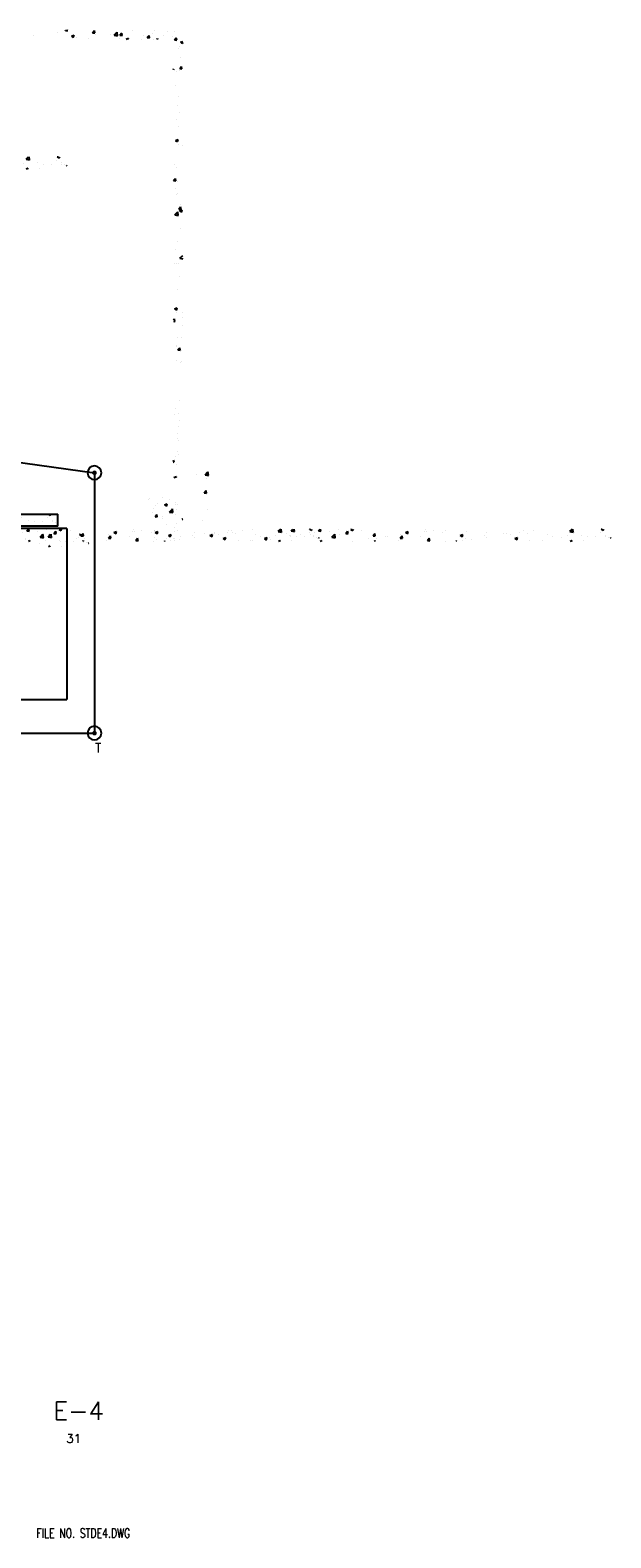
# Model space of a CAD drawing. Extents: x -210 to 4628, y -2287 to 14168.
# Tile 14 of 46: x 3228 to 3992, y 52 to 2034. Entities that reach past the tile are written whole.
import ezdxf

# ---------------------------------------------------------------- set-up
doc = ezdxf.new("R2010")
doc.units = 0
doc.header["$LTSCALE"] = 24
doc.linetypes.add('PHANTOM', pattern=[0])
doc.layers.get('0').update_dxf_attribs({"linetype": 'CONTINUOUS'})
for name, color, linetype in [('E1', 4, 'CONTINUOUS'), ('ELEC', 4, 'CONTINUOUS'), ('S1', 4, 'CONTINUOUS'), ('S6', 1, 'CONTINUOUS'), ('STRUCT', 2, 'CONTINUOUS'), ('T', 2, 'CONTINUOUS')]:
    doc.layers.add(name, color=color, linetype=linetype)
doc.styles.get("Standard").update_dxf_attribs({"font": 'SIMPLEX'})

# ---------------------------------------------------------------- blocks, each defined once
blk = doc.blocks.new('ROD')
at = {"layer": 'ELEC', "color": 0, "const_width": 3}
blk.add_lwpolyline([(-1.5, 0, 1), (1.5, 0, 1)], format="xyb", close=True, dxfattribs=at)
at = {"layer": 'ELEC', "color": 0}
blk.add_circle((0, 0), 9, dxfattribs=at)
blk = doc.blocks.new('*X')
at = {"color": 0}
for p, q in [((2542.1, 1845.7), (2542.1, 1845.7)), ((2552.3, 1848.9), (2552.5, 1849.2)), ((2552.3, 1848.9), (2555.3, 1848.6)), ((2554.6, 1847.4), (2554.6, 1847.4)), ((2555.3, 1848.6), (2555.1, 1849.2)), ((2588.1, 1845.7), (2590.5, 1848.6)), ((2588.1, 1845.7), (2591.1, 1845.5)), ((2591.1, 1845.5), (2590.5, 1848.6)), ((2616.4, 1842.4), (2620.3, 1846.4)), ((2617.6, 1846.7), (2617.6, 1846.7)), ((2620.8, 1841.7), (2620.3, 1846.4)), ((2624, 1842.6), (2626.4, 1845.5)), ((2627, 1842.3), (2626.4, 1845.4)), ((2640.6, 1848.4), (2640.6, 1848.4)), ((2667.5, 1844.3), (2667.5, 1844.3)), ((2669.2, 1848.8), (2669.2, 1848.8)), ((2686.5, 1846.8), (2686.5, 1846.8)), ((2695.8, 1847.6), (2695.8, 1847.6)), ((2510.5, 1841.6), (2510.5, 1841.6)), ((2560.1, 1841.2), (2563.6, 1842.5)), ((2560.1, 1841.2), (2562.6, 1839.5)), ((2562.6, 1839.5), (2563.6, 1842.5)), ((2566.6, 1840), (2566.6, 1840)), ((2582.3, 1838.4), (2582.3, 1838.4)), ((2592.3, 1843.5), (2592.3, 1843.5)), ((2611.4, 1843.4), (2611.4, 1843.4)), ((2616.4, 1842.4), (2620.8, 1841.7)), ((2623.4, 1838.5), (2623.4, 1838.5)), ((2624, 1842.6), (2627, 1842.3)), ((2632, 1837.2), (2635.4, 1838.5)), ((2635, 1837.2), (2635.4, 1838.5)), ((2652.6, 1837.4), (2652.6, 1837.4)), ((2655, 1842.6), (2655, 1842.6)), ((2659.9, 1839.4), (2662.3, 1842.3)), ((2659.9, 1839.4), (2662.8, 1839.2)), ((2662.8, 1839.2), (2662.3, 1842.3)), ((2668.6, 1837.4), (2668.6, 1837.4)), ((2672.7, 1837.2), (2673.6, 1838.2)), ((2673.8, 1837.2), (2673.7, 1838.2)), ((2681.7, 1842.4), (2681.7, 1842.4)), ((2693.8, 1840.6), (2693.8, 1840.6)), ((2695.7, 1836.3), (2698.1, 1839.2)), ((2695.7, 1836.3), (2698.7, 1836)), ((2698.7, 1836), (2698.1, 1839.2)), ((2700.8, 1824.9), (2700.8, 1824.9)), ((2702, 1827.8), (2702, 1827.8)), ((2703.8, 1833.2), (2706.7, 1834.3)), ((2703.8, 1833.2), (2706.3, 1831.5)), ((2704.9, 1831.2), (2704.9, 1831.2)), ((2706.3, 1831.5), (2706.7, 1832.7)), ((2704.2, 1813.1), (2704.2, 1813.1)), ((2694.7, 1798.1), (2695.1, 1798.2)), ((2694.7, 1797), (2695.1, 1798.2)), ((2698.8, 1795.1), (2698.8, 1795.1)), ((2702.7, 1798.7), (2705.1, 1801.6)), ((2702.7, 1798.7), (2705.6, 1798.4)), ((2702.9, 1795.5), (2702.9, 1795.5)), ((2705.6, 1798.4), (2705.1, 1801.6)), ((2696.9, 1776.2), (2696.9, 1776.2)), ((2699.3, 1750.2), (2699.3, 1750.2)), ((2700.7, 1761.6), (2700.7, 1761.6)), ((2698.6, 1731.8), (2698.6, 1731.8)), ((2702.1, 1740.9), (2702.1, 1740.9)), ((2697.1, 1704.2), (2700.6, 1705.6)), ((2699.6, 1702.6), (2700.6, 1705.6)), ((2701.5, 1722.8), (2701.5, 1722.8)), ((2697.1, 1704.2), (2699.6, 1702.6)), ((2700.5, 1698.3), (2700.5, 1698.3)), ((2706.3, 1698.1), (2706.3, 1698.1)), ((2696.4, 1672.7), (2696.4, 1672.7)), ((2698.5, 1668.5), (2698.5, 1668.5)), ((2694.7, 1651.6), (2697, 1654.3)), ((2694.7, 1651.4), (2697.5, 1651.1)), ((2697.5, 1651.1), (2697, 1654.3)), ((2699.4, 1650.6), (2699.4, 1650.6)), ((2697.2, 1640.4), (2697.2, 1640.4)), ((2698.8, 1632.5), (2698.8, 1632.5)), ((2700.4, 1635), (2700.4, 1635)), ((2696.3, 1606.2), (2700.2, 1610.2)), ((2696.3, 1606.2), (2700.7, 1605.5)), ((2700.7, 1605.5), (2700.2, 1610.2)), ((2701.5, 1613.8), (2703.9, 1616.7)), ((2701.5, 1613.8), (2704.5, 1613.5)), ((2702.6, 1611.6), (2706.1, 1612.9)), ((2702.6, 1611.6), (2705.1, 1609.9)), ((2703.4, 1620.6), (2703.4, 1620.6)), ((2704.5, 1613.5), (2703.9, 1616.7)), ((2704.6, 1615.3), (2704.6, 1615.3)), ((2705.1, 1609.9), (2706.1, 1612.9)), ((2698.3, 1605.2), (2698.3, 1605.2)), ((2704.2, 1588.3), (2704.2, 1588.3)), ((2700.2, 1571.7), (2700.2, 1571.7)), ((2696.7, 1560.3), (2696.7, 1560.3)), ((2702.9, 1549.2), (2706.7, 1553.1)), ((2702.9, 1549.2), (2706.7, 1548.6)), ((2696, 1542.2), (2696, 1542.2)), ((2698.2, 1541.8), (2698.2, 1541.8)), ((2700.7, 1542.9), (2700.7, 1542.9)), ((2700.1, 1508.4), (2700.1, 1508.4)), ((2701.8, 1525), (2701.8, 1525)), ((2694.7, 1468.1), (2695.8, 1469.4)), ((2696.4, 1466.2), (2695.8, 1469.4)), ((2696, 1482.7), (2699.5, 1484)), ((2696, 1482.7), (2698.5, 1481)), ((2698, 1478.5), (2698, 1478.5)), ((2698.5, 1481), (2699.5, 1484)), ((2706.4, 1478.1), (2706.4, 1478.1)), ((2706.4, 1471.6), (2706.4, 1471.6)), ((2694.7, 1466.4), (2696.4, 1466.2)), ((2697.7, 1465.4), (2697.7, 1465.4)), ((2705.8, 1461.5), (2705.8, 1461.5)), ((2698.5, 1433.1), (2698.5, 1433.1)), ((2699.1, 1434.7), (2699.1, 1434.7)), ((2699.9, 1445), (2699.9, 1445)), ((2700.3, 1428.9), (2702.7, 1431.7)), ((2700.3, 1428.9), (2703.3, 1428.6)), ((2703.3, 1428.6), (2702.7, 1431.7)), ((2704.6, 1428.2), (2704.6, 1428.2)), ((2705.2, 1444.8), (2705.2, 1444.8)), ((2697.9, 1415.2), (2697.9, 1415.2)), ((2704, 1411.6), (2704, 1411.6)), ((2704.7, 1413.3), (2704.7, 1413.3)), ((2697.7, 1351.9), (2697.7, 1351.9)), ((2702.2, 1361.6), (2702.2, 1361.6)), ((2696.3, 1344.4), (2696.3, 1344.4)), ((2701, 1328.3), (2701, 1328.3)), ((2701.6, 1345), (2701.6, 1345)), ((2702, 1335.7), (2702, 1335.7)), ((2699.6, 1318.4), (2699.6, 1318.4)), ((2700.4, 1311.7), (2700.4, 1311.7)), ((2701.6, 1309.1), (2701.6, 1309.1)), ((2701.6, 1309.1), (2701.6, 1309.1)), ((2699.8, 1295), (2699.8, 1295)), ((2699.8, 1295), (2699.8, 1295)), ((2701, 1291), (2701, 1291)), ((2695.2, 1281.3), (2694.7, 1283.9)), ((2694.7, 1281.4), (2695.2, 1281.3)), ((2697.6, 1288.6), (2697.6, 1288.6)), ((2699.1, 1278.4), (2699.1, 1278.4)), ((2694.9, 1261.2), (2698.4, 1262.5)), ((2697.9, 1261.2), (2698.4, 1262.5)), ((2698.5, 1261.8), (2698.5, 1261.8)), ((2724.2, 1265.3), (2724.2, 1265.3)), ((2736, 1264.3), (2739.9, 1268.3)), ((2736, 1264.3), (2740.5, 1263.6)), ((2737.7, 1259.9), (2737.7, 1259.9)), ((2740.5, 1263.6), (2739.9, 1268.3)), ((2661.5, 1231.9), (2661.5, 1231.9)), ((2662.6, 1233.7), (2662.6, 1233.7)), ((2680.5, 1234.3), (2680.5, 1234.3)), ((2689.3, 1232.6), (2689.3, 1232.6)), ((2735, 1240.8), (2737.4, 1243.7)), ((2735, 1240.8), (2738, 1240.6)), ((2738, 1240.6), (2737.4, 1243.7)), ((2667.3, 1214.6), (2667.3, 1214.6)), ((2668.3, 1220.3), (2668.3, 1220.3)), ((2670.2, 1209.5), (2672.6, 1212.4)), ((2670.2, 1209.5), (2673.2, 1209.2)), ((2671.4, 1224.7), (2671.4, 1224.7)), ((2673.2, 1209.2), (2672.6, 1212.4)), ((2673.2, 1227), (2673.2, 1227)), ((2682.7, 1224.9), (2686.2, 1226.2)), ((2682.7, 1224.9), (2685.2, 1223.2)), ((2685.2, 1223.2), (2686.2, 1226.2)), ((2689.3, 1215.6), (2691.7, 1218.1)), ((2689.3, 1215.6), (2691.7, 1215.2)), ((2691.7, 1218.1), (2693.2, 1219.6)), ((2691.7, 1215.2), (2693.8, 1214.9)), ((2693.8, 1214.9), (2693.2, 1219.6)), ((2696.7, 1211.8), (2696.7, 1211.8)), ((2697.3, 1228.5), (2697.3, 1228.5)), ((2697.4, 1225.3), (2697.4, 1225.3)), ((2698.9, 1218.8), (2698.9, 1218.8)), ((2699.9, 1225.9), (2699.9, 1225.9)), ((2738.6, 1219.3), (2738.6, 1219.3)), ((2670.1, 1191.4), (2670.1, 1191.4)), ((2670.5, 1188.6), (2674, 1190)), ((2670.7, 1208.1), (2670.7, 1208.1)), ((2673, 1187), (2674, 1190)), ((2679.4, 1207.2), (2679.4, 1207.2)), ((2680.3, 1209.3), (2680.3, 1209.3)), ((2685.7, 1199.1), (2685.7, 1199.1)), ((2696.1, 1195.2), (2696.1, 1195.2)), ((2698.2, 1200.7), (2698.2, 1200.7)), ((2699.4, 1191.8), (2699.4, 1191.8)), ((2706.1, 1206.4), (2706.7, 1207.1)), ((2706.1, 1206.4), (2706.7, 1206.3)), ((2706.1, 1206.1), (2706.1, 1206.1)), ((2732.7, 1204.9), (2732.7, 1204.9)), ((2767.1, 1191.8), (2767.1, 1191.8)), ((2798.1, 1192.5), (2798.1, 1192.5)), ((2849.4, 1190.7), (2851.7, 1193.2)), ((2849.4, 1190.7), (2853.8, 1190.1)), ((2853.8, 1190.1), (2853.5, 1193.2)), ((2872.2, 1192), (2872.2, 1192)), ((2885.4, 1190.7), (2887.5, 1193.2)), ((2885.4, 1190.7), (2888.4, 1190.4)), ((2888.4, 1190.4), (2887.9, 1193.2)), ((2899.6, 1189.5), (2899.6, 1189.5)), ((2911.5, 1192.8), (2911.5, 1192.8)), ((2921.2, 1187.5), (2923.7, 1190.4)), ((2924.2, 1187.3), (2923.7, 1190.4)), ((2928.1, 1192.7), (2929.2, 1193.2)), ((2928.1, 1192.7), (2930.6, 1191.1)), ((2930.6, 1191.1), (2931.3, 1193.2)), ((2942.5, 1191), (2942.5, 1191)), ((3000, 1188.7), (3003.5, 1190.1)), ((3002.4, 1187.1), (3003.5, 1190.1)), ((3024.4, 1189.7), (3024.4, 1189.7)), ((3026.4, 1192.5), (3026.4, 1192.5)), ((3027.5, 1190.6), (3027.5, 1190.6)), ((3037, 1191.3), (3037, 1191.3)), ((3053, 1191.4), (3053, 1191.4)), ((3079.7, 1190.3), (3079.7, 1190.3)), ((3155.1, 1191.4), (3155.1, 1191.4)), ((3168.8, 1190.7), (3168.8, 1190.7)), ((3216.3, 1189.8), (3219.6, 1193.2)), ((3216.3, 1189.8), (3220.7, 1189.1)), ((3220.7, 1189.1), (3220.3, 1193.2)), ((3257.5, 1192.9), (3258.4, 1193.2)), ((3257.5, 1192.9), (3260, 1191.2)), ((3260, 1191.2), (3260.7, 1193.2)), ((2669.6, 1181.7), (2669.6, 1181.7)), ((2670.2, 1186.8), (2670.2, 1186.8)), ((2670.5, 1188.6), (2673, 1187)), ((2672.6, 1179.3), (2672.6, 1179.3)), ((2685.1, 1181), (2685.1, 1181)), ((2695.5, 1178.5), (2695.5, 1178.5)), ((2696.3, 1180.5), (2696.3, 1180.5)), ((2704, 1183.5), (2704, 1183.5)), ((2735.6, 1187.6), (2735.6, 1187.6)), ((2742.4, 1184.6), (2745.9, 1186)), ((2742.4, 1184.6), (2744.9, 1183)), ((2744.9, 1182.9), (2745.9, 1186)), ((2746.4, 1185.3), (2746.4, 1185.3)), ((2748.1, 1189.3), (2748.1, 1189.3)), ((2772.4, 1189), (2772.4, 1189)), ((2798, 1177.9), (2798, 1177.9)), ((2813.9, 1182), (2813.9, 1182)), ((2814.2, 1180.6), (2817.7, 1182)), ((2814.2, 1180.6), (2814.9, 1180.2)), ((2814.9, 1180.2), (2816.7, 1178.9)), ((2816.7, 1178.9), (2817.1, 1180.2)), ((2816.9, 1180.4), (2816.9, 1180.4)), ((2817.1, 1180.2), (2817.7, 1182)), ((2822.7, 1179.1), (2822.7, 1179.1)), ((2843.1, 1187), (2843.1, 1187)), ((2848.5, 1184.5), (2848.5, 1184.5)), ((2848.7, 1182.8), (2848.7, 1182.8)), ((2861, 1186.2), (2861, 1186.2)), ((2874.4, 1186.3), (2874.4, 1186.3)), ((2880, 1188.7), (2880, 1188.7)), ((2884.2, 1181), (2884.2, 1181)), ((2887.6, 1177.2), (2889.6, 1178)), ((2889.3, 1177.2), (2889.6, 1178)), ((2902.8, 1182.5), (2906.7, 1186.5)), ((2902.8, 1182.5), (2907.2, 1181.8)), ((2907.2, 1181.8), (2906.7, 1186.5)), ((2913.4, 1186), (2913.4, 1186)), ((2921.2, 1187.5), (2924.2, 1187.3)), ((2929.8, 1177.2), (2929.8, 1177.2)), ((2950.6, 1180.2), (2950.6, 1180.2)), ((2957.1, 1184.4), (2959.5, 1187.3)), ((2957.1, 1184.4), (2960.1, 1184.1)), ((2959, 1177.2), (2960, 1178.3)), ((2960.1, 1184.1), (2959.5, 1187.3)), ((2960.1, 1177.2), (2960, 1178.3)), ((2961.4, 1181.4), (2961.4, 1181.4)), ((2973.9, 1183), (2973.9, 1183)), ((2975.9, 1183.4), (2975.9, 1183.4)), ((2990.8, 1178.5), (2990.8, 1178.5)), ((2992.9, 1185.5), (2992.9, 1185.5)), ((2993, 1181.3), (2995.4, 1184.1)), ((2993, 1181.3), (2996, 1181)), ((2996, 1181), (2995.4, 1184.1)), ((3000, 1188.7), (3002.4, 1187.1)), ((3001.9, 1187.1), (3001.9, 1187.1)), ((3020, 1183.5), (3020, 1183.5)), ((3028.8, 1178.1), (3031.2, 1181)), ((3028.8, 1178.1), (3031.8, 1177.9)), ((3031.8, 1177.9), (3031.2, 1181)), ((3049.1, 1188.5), (3049.1, 1188.5)), ((3052.2, 1177.2), (3052.2, 1177.2)), ((3066.5, 1177.2), (3067.1, 1177.8)), ((3067.2, 1177.2), (3067.1, 1177.8)), ((3071.8, 1184.7), (3075.3, 1186.1)), ((3071.8, 1184.7), (3074.3, 1183.1)), ((3074.3, 1183.1), (3075.3, 1186.1)), ((3074.3, 1178.3), (3074.3, 1178.3)), ((3078.2, 1180.9), (3078.2, 1180.9)), ((3086.8, 1179.9), (3086.8, 1179.9)), ((3103.8, 1184.5), (3103.8, 1184.5)), ((3105.8, 1182.4), (3105.8, 1182.4)), ((3106.4, 1189.2), (3106.4, 1189.2)), ((3129.1, 1187.7), (3129.1, 1187.7)), ((3133.1, 1188), (3133.1, 1188)), ((3137.4, 1186.6), (3137.4, 1186.6)), ((3143.7, 1180.7), (3147.2, 1182.1)), ((3143.7, 1180.7), (3146.2, 1179.1)), ((3146.2, 1179.1), (3147.2, 1182.1)), ((3149.9, 1188.2), (3149.9, 1188.2)), ((3159.8, 1186.9), (3159.8, 1186.9)), ((3163.7, 1178.7), (3163.7, 1178.7)), ((3180.1, 1178.3), (3180.1, 1178.3)), ((3186.5, 1185.8), (3186.5, 1185.8)), ((3192.8, 1183.7), (3192.8, 1183.7)), ((3205.4, 1181.5), (3205.4, 1181.5)), ((3213.2, 1184.7), (3213.2, 1184.7)), ((3216.7, 1177.2), (3219, 1178.1)), ((3218.7, 1179.3), (3218.7, 1179.3)), ((3218.7, 1177.2), (3219, 1178.1)), ((3222, 1188.7), (3222, 1188.7)), ((3231.3, 1185.2), (3231.3, 1185.2)), ((3234, 1177.7), (3234, 1177.7)), ((3239.9, 1183.5), (3239.9, 1183.5)), ((3250.3, 1183.4), (3250.3, 1183.4)), ((3257, 1188.8), (3257, 1188.8)), ((3262.8, 1185.1), (3262.8, 1185.1)), ((3263.1, 1182.8), (3263.1, 1182.8)), ((3266.6, 1182.4), (3266.6, 1182.4)), ((3269.7, 1181.5), (3270.1, 1182)), ((3269.7, 1181.5), (3270.1, 1181.4))]:
    blk.add_line(p, q, dxfattribs=at)
blk = doc.blocks.new('DET')
at = {"layer": 'S1', "color": 0}
blk.add_blockref('*X', (34.9, 152.6), dxfattribs=at)
blk.add_blockref('*X', (34.9, 152.6), dxfattribs=at)
at = {"layer": 'S6', "color": 0}
for p in [(5.9, 649), (34.9, 152.6), (34.9, 152.6), (34.9, 152.6)]:
    blk.add_blockref('*X', p, dxfattribs=at)
blk = doc.blocks.new('XEBACK')
at = {"layer": 'STRUCT', "color": 0}
for p, q in [((2734.7, 1397.7), (3264.1, 1397.7)), ((3264.1, 1381.7), (2654.7, 1381.7)), ((3276.1, 1378.7), (2996.7, 1378.7)), ((3276.1, 1378.7), (3276.1, 1153.7)), ((2726.7, 1153.7), (3276.1, 1153.7)), ((3276.1, 1165.7), (3276.1, 1153.7))]:
    blk.add_line(p, q, dxfattribs=at)
blk.add_lwpolyline([(3264.1, 1381.7), (3264.1, 1397.7)], dxfattribs=at)
for p in [(-6, 204.5), (-6, 204.5), (-6, 204.5), (-6, 204.5), (-6, 204.5), (-6, 204.5), (-6, 204.5), (-6, 204.5), (-6, 204.5), (337.8, 184.8), (721.8, 184.8)]:
    blk.add_blockref('*X', p, dxfattribs=at)

msp = doc.modelspace()

# ---------------------------------------------------------------- linework, layer by layer
at = {"layer": 'E1', "color": 0, "linetype": 'PHANTOM'}
for p, q in [((2762.932, 1527.938), (3312.321, 1452.002)), ((3312.321, 1452.002), (3312.321, 1109.642)), ((2774.621, 1109.642), (3312.321, 1109.642))]:
    msp.add_line(p, q, dxfattribs=at)

# ---------------------------------------------------------------- block references
at = {"layer": 'E1', "color": 0}
for name, p in [('XEBACK', (0, 0)), ('DET', (0, 25.409))]:
    msp.add_blockref(name, p, dxfattribs=at)
at = {"layer": 'ELEC', "color": 0, "xscale": -1, "rotation": 315}
for p in [(3312.321, 1452.002), (3312.321, 1109.642)]:
    msp.add_blockref('ROD', p, dxfattribs=at)

# ---------------------------------------------------------------- texts
at = {"layer": 'E1', "color": 0}
msp.add_text('T', height=12, dxfattribs=at).set_placement((3312.958, 1084.331))
at = {"layer": 'T', "color": 0}
for s, height, p in [('E-4', 24, (3258.112, 206.583)), ('31', 11.52, (3275.139, 176.381))]:
    msp.add_text(s, height=height, dxfattribs=at).set_placement(p)
at = {"layer": 'T', "color": 0, "width": 0.75}
msp.add_text('FILE NO. STDE4.DWG', height=12, dxfattribs=at).set_placement((3235.881, 51.742))

doc.saveas('drawing.dxf')
